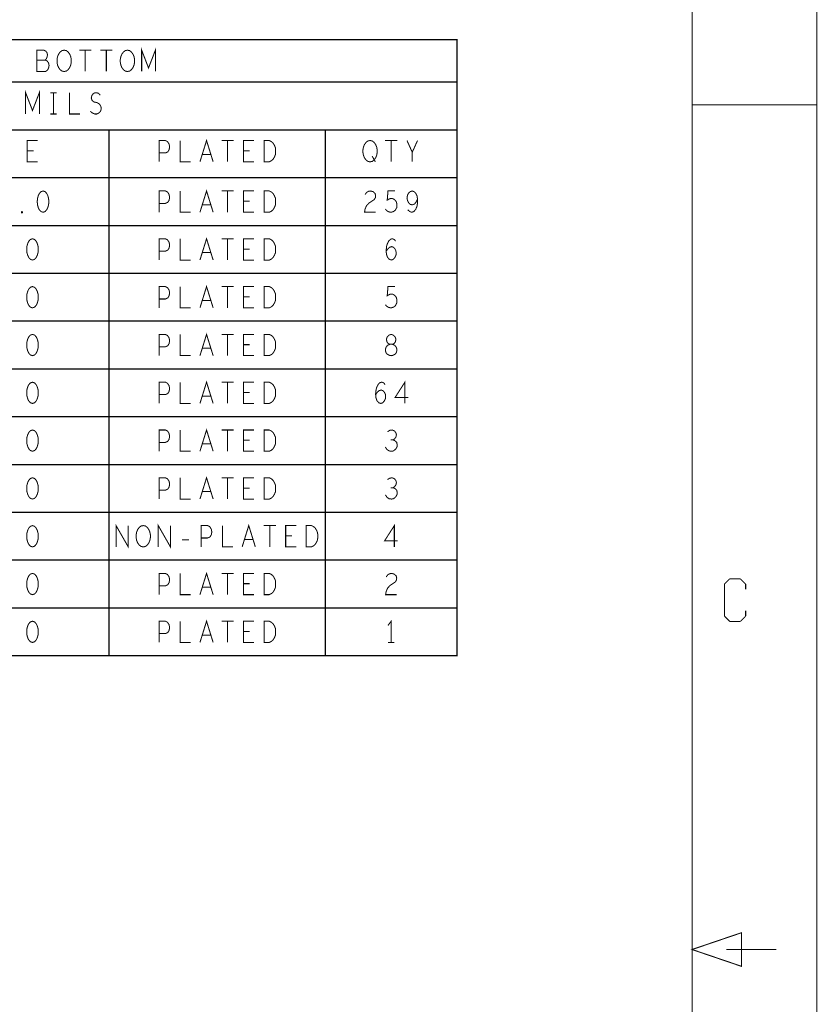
# Model space of a CAD drawing. Extents: x -16.7 to 17.3, y -13.5 to 8.5.
# Tile 36 of 37: x 12.6 to 17.3, y -2.8 to 3. Entities that reach past the tile are written whole.
import ezdxf

# ---------------------------------------------------------------- set-up
doc = ezdxf.new("R2010")
doc.units = 0
doc.layers.add('FAB_ART', color=2, linetype='CONTINUOUS')

msp = doc.modelspace()

# ---------------------------------------------------------------- linework, layer by layer
at = {"layer": 'FAB_ART'}
for points, const_width in [([(-16.6865, -13.509), (17.3135, -13.509), (17.3135, 8.491), (-16.6865, 8.491), (-16.6865, -13.509)], 0.006), ([(-16.1835, -13.009), (16.5805, -13.009), (16.5805, 8.058), (-16.1835, 8.058), (-16.1835, -13.009)], 0.006), ([(8.4725, -0.748), (8.4725, 2.874), (15.1995, 2.874), (15.1995, -0.748), (8.4725, -0.748)], 0.008), ([(12.7784, 2.75317), (12.7846, 2.75942), (12.78925, 2.76983), (12.79235, 2.78442), (12.78925, 2.79692), (12.78305, 2.80525), (12.7722, 2.8115), (12.73035, 2.8115), (12.73035, 2.6865), (12.7815, 2.6865), (12.79235, 2.69483), (12.79855, 2.70733), (12.80165, 2.72192), (12.79855, 2.7365), (12.78925, 2.749), (12.7784, 2.75317), (12.73035, 2.75317)], 0.006), ([(12.89, 2.6865), (12.8776, 2.68858), (12.86675, 2.69691), (12.85745, 2.70942), (12.85125, 2.724), (12.84815, 2.74067), (12.84815, 2.75733), (12.85125, 2.774), (12.85745, 2.78858), (12.86675, 2.80108), (12.8776, 2.80942), (12.89, 2.8115), (12.9024, 2.80942), (12.91325, 2.80108), (12.92255, 2.78858), (12.92875, 2.774), (12.93185, 2.75733), (12.93185, 2.74067), (12.92875, 2.724), (12.92255, 2.70942), (12.91325, 2.69691), (12.9024, 2.68858), (12.89, 2.6865)], 0.006), ([(12.97835, 2.8115), (13.04965, 2.8115)], 0.006), ([(13.014, 2.8115), (13.014, 2.6865)], 0.006), ([(13.10235, 2.8115), (13.17365, 2.8115)], 0.006), ([(13.138, 2.8115), (13.138, 2.6865)], 0.006), ([(13.262, 2.6865), (13.2496, 2.68858), (13.23875, 2.69691), (13.22945, 2.70942), (13.22325, 2.724), (13.22015, 2.74067), (13.22015, 2.75733), (13.22325, 2.774), (13.22945, 2.78858), (13.23875, 2.80108), (13.2496, 2.80942), (13.262, 2.8115), (13.2744, 2.80942), (13.28525, 2.80108), (13.29455, 2.78858), (13.30075, 2.774), (13.30385, 2.75733), (13.30385, 2.74067), (13.30075, 2.724), (13.29455, 2.70942), (13.28525, 2.69691), (13.2744, 2.68858), (13.262, 2.6865)], 0.006), ([(13.3457, 2.6865), (13.3457, 2.8115), (13.386, 2.70733), (13.4263, 2.8115), (13.4263, 2.6865)], 0.006), ([(8.4725, 2.624), (15.1995, 2.624)], 0.008), ([(12.6637, 2.4365), (12.6637, 2.5615), (12.704, 2.45733), (12.7443, 2.5615), (12.7443, 2.4365)], 0.006), ([(12.8094, 2.5615), (12.8466, 2.5615)], 0.006), ([(12.828, 2.5615), (12.828, 2.4365)], 0.006), ([(12.921, 2.5615), (12.921, 2.4365), (12.983, 2.4365)], 0.006), ([(13.04345, 2.45316), (13.05585, 2.44275), (13.0698, 2.4365), (13.0822, 2.4365), (13.0946, 2.44275), (13.1039, 2.45316), (13.10855, 2.46775), (13.10545, 2.48233), (13.0977, 2.49483), (13.08375, 2.50317), (13.06515, 2.50733), (13.0543, 2.51567), (13.04965, 2.53025), (13.05275, 2.54483), (13.0605, 2.55525), (13.07135, 2.5615), (13.0822, 2.5615), (13.09305, 2.55733), (13.10235, 2.54692)], 0.006), ([(16.5805, 2.491), (17.3135, 2.491)], 0.006), ([(12.8094, 2.4365), (12.8466, 2.4365)], 0.006), ([(8.4725, 2.343), (15.1995, 2.343)], 0.008), ([(13.1535, 2.343), (13.1535, -0.748)], 0.008), ([(14.4245, 2.343), (14.4245, -0.748)], 0.008), ([(12.735, 2.1555), (12.673, 2.1555), (12.673, 2.2805), (12.735, 2.2805)], 0.006), ([(13.448, 2.1555), (13.448, 2.2805), (13.4852, 2.2805), (13.4976, 2.27425), (13.5069, 2.25967), (13.51, 2.243), (13.5069, 2.22633), (13.49915, 2.21383), (13.4852, 2.20758), (13.448, 2.20758)], 0.006), ([(13.572, 2.2805), (13.572, 2.1555), (13.634, 2.1555)], 0.006), ([(13.68825, 2.1555), (13.727, 2.2805), (13.76575, 2.1555)], 0.006), ([(13.81535, 2.2805), (13.88665, 2.2805)], 0.006), ([(13.851, 2.2805), (13.851, 2.1555)], 0.006), ([(14.006, 2.1555), (13.944, 2.1555), (13.944, 2.2805), (14.006, 2.2805)], 0.006), ([(14.0649, 2.1555), (14.0649, 2.2805), (14.0959, 2.2805), (14.1083, 2.27425), (14.1176, 2.26592), (14.12535, 2.25342), (14.13155, 2.23883), (14.1331, 2.218), (14.13155, 2.19717), (14.12535, 2.18258), (14.1176, 2.17008), (14.1083, 2.16175), (14.0959, 2.1555), (14.0649, 2.1555)], 0.006), ([(14.688, 2.1555), (14.6756, 2.15758), (14.66475, 2.16591), (14.65545, 2.17842), (14.64925, 2.193), (14.64615, 2.20967), (14.64615, 2.22633), (14.64925, 2.243), (14.65545, 2.25758), (14.66475, 2.27008), (14.6756, 2.27842), (14.688, 2.2805), (14.7004, 2.27842), (14.71125, 2.27008), (14.72055, 2.25758), (14.72675, 2.243), (14.72985, 2.22633), (14.72985, 2.20967), (14.72675, 2.193), (14.72055, 2.17842), (14.71125, 2.16591), (14.7004, 2.15758), (14.688, 2.1555)], 0.006), ([(14.77635, 2.2805), (14.84765, 2.2805)], 0.006), ([(14.812, 2.2805), (14.812, 2.1555)], 0.006), ([(14.936, 2.1555), (14.936, 2.21175), (14.905, 2.2805)], 0.006), ([(14.967, 2.2805), (14.936, 2.21175)], 0.006), ([(12.7102, 2.22008), (12.673, 2.22008)], 0.006), ([(13.7518, 2.19925), (13.7022, 2.19925)], 0.006), ([(13.9812, 2.22008), (13.944, 2.22008)], 0.006), ([(14.7004, 2.18883), (14.719, 2.1555)], 0.006), ([(8.4725, 2.062), (15.1995, 2.062)], 0.008), ([(12.766, 1.984), (12.7536, 1.97983), (12.7443, 1.96942), (12.7381, 1.95692), (12.73345, 1.94025), (12.7319, 1.9215), (12.73345, 1.90275), (12.7381, 1.88608), (12.7443, 1.87358), (12.7536, 1.86317), (12.766, 1.859), (12.7784, 1.86317), (12.7877, 1.87358), (12.7939, 1.88608), (12.79855, 1.90275), (12.8001, 1.9215), (12.79855, 1.94025), (12.7939, 1.95692), (12.7877, 1.96942), (12.7784, 1.97983), (12.766, 1.984)], 0.006), ([(13.448, 1.859), (13.448, 1.984), (13.4852, 1.984), (13.4976, 1.97775), (13.5069, 1.96317), (13.51, 1.9465), (13.5069, 1.92983), (13.49915, 1.91733), (13.4852, 1.91108), (13.448, 1.91108)], 0.006), ([(13.572, 1.984), (13.572, 1.859), (13.634, 1.859)], 0.006), ([(13.68825, 1.859), (13.727, 1.984), (13.76575, 1.859)], 0.006), ([(13.81535, 1.984), (13.88665, 1.984)], 0.006), ([(13.851, 1.984), (13.851, 1.859)], 0.006), ([(14.006, 1.859), (13.944, 1.859), (13.944, 1.984), (14.006, 1.984)], 0.006), ([(14.0649, 1.859), (14.0649, 1.984), (14.0959, 1.984), (14.1083, 1.97775), (14.1176, 1.96942), (14.12535, 1.95692), (14.13155, 1.94233), (14.1331, 1.9215), (14.13155, 1.90067), (14.12535, 1.88608), (14.1176, 1.87358), (14.1083, 1.86525), (14.0959, 1.859), (14.0649, 1.859)], 0.006), ([(14.65855, 1.96317), (14.66785, 1.97566), (14.6787, 1.98192), (14.6911, 1.984), (14.7066, 1.97983), (14.71745, 1.96942), (14.72055, 1.95692), (14.719, 1.94441), (14.7128, 1.934), (14.6818, 1.91317), (14.66785, 1.89858), (14.65855, 1.87775), (14.65545, 1.859), (14.72055, 1.859)], 0.006), ([(14.7779, 1.87775), (14.7872, 1.86733), (14.79805, 1.86108), (14.812, 1.859), (14.82595, 1.86317), (14.8368, 1.8715), (14.84455, 1.88608), (14.8461, 1.90275), (14.843, 1.91942), (14.83525, 1.92983), (14.8244, 1.93817), (14.81355, 1.94025), (14.8027, 1.93817), (14.78875, 1.92983), (14.7934, 1.984), (14.83525, 1.984)], 0.006), ([(14.90965, 1.87358), (14.9205, 1.86317), (14.9329, 1.859), (14.9453, 1.86317), (14.95615, 1.87566), (14.9639, 1.89442), (14.967, 1.91317), (14.967, 1.93608), (14.9639, 1.95483), (14.95615, 1.9715), (14.94685, 1.97983), (14.936, 1.984), (14.9236, 1.97983), (14.9143, 1.9715), (14.9081, 1.959), (14.905, 1.94233), (14.9081, 1.92775), (14.91585, 1.91317), (14.92515, 1.90483), (14.936, 1.90275), (14.9484, 1.90691), (14.9577, 1.91733), (14.967, 1.93608)], 0.006), ([(13.9812, 1.92358), (13.944, 1.92358)], 0.006), ([(12.642, 1.85483), (12.6389, 1.85692), (12.6389, 1.86108), (12.642, 1.86317), (12.6451, 1.86108), (12.6451, 1.85692), (12.642, 1.85483)], 0.006), ([(13.7518, 1.90275), (13.7022, 1.90275)], 0.006), ([(8.4725, 1.781), (15.1995, 1.781)], 0.008), ([(12.704, 1.703), (12.6916, 1.69883), (12.6823, 1.68842), (12.6761, 1.67592), (12.67145, 1.65925), (12.6699, 1.6405), (12.67145, 1.62175), (12.6761, 1.60508), (12.6823, 1.59258), (12.6916, 1.58217), (12.704, 1.578), (12.7164, 1.58217), (12.7257, 1.59258), (12.7319, 1.60508), (12.73655, 1.62175), (12.7381, 1.6405), (12.73655, 1.65925), (12.7319, 1.67592), (12.7257, 1.68842), (12.7164, 1.69883), (12.704, 1.703)], 0.006), ([(13.448, 1.578), (13.448, 1.703), (13.4852, 1.703), (13.4976, 1.69675), (13.5069, 1.68217), (13.51, 1.6655), (13.5069, 1.64883), (13.49915, 1.63633), (13.4852, 1.63008), (13.448, 1.63008)], 0.006), ([(13.572, 1.703), (13.572, 1.578), (13.634, 1.578)], 0.006), ([(13.68825, 1.578), (13.727, 1.703), (13.76575, 1.578)], 0.006), ([(13.81535, 1.703), (13.88665, 1.703)], 0.006), ([(13.851, 1.703), (13.851, 1.578)], 0.006), ([(14.006, 1.578), (13.944, 1.578), (13.944, 1.703), (14.006, 1.703)], 0.006), ([(14.0649, 1.578), (14.0649, 1.703), (14.0959, 1.703), (14.1083, 1.69675), (14.1176, 1.68842), (14.12535, 1.67592), (14.13155, 1.66133), (14.1331, 1.6405), (14.13155, 1.61967), (14.12535, 1.60508), (14.1176, 1.59258), (14.1083, 1.58425), (14.0959, 1.578), (14.0649, 1.578)], 0.006), ([(14.78255, 1.63008), (14.7934, 1.64467), (14.8027, 1.653), (14.8151, 1.65717), (14.82595, 1.653), (14.8337, 1.64467), (14.8399, 1.63217), (14.84145, 1.61758), (14.8399, 1.60508), (14.8337, 1.59258), (14.8244, 1.58217), (14.81355, 1.578), (14.80115, 1.58217), (14.7903, 1.59466), (14.7841, 1.61342), (14.78255, 1.63425), (14.78565, 1.66133), (14.7903, 1.67592), (14.79805, 1.6905), (14.8089, 1.70092), (14.81975, 1.703), (14.8306, 1.69883), (14.83835, 1.68842)], 0.006), ([(13.7518, 1.62175), (13.7022, 1.62175)], 0.006), ([(13.9812, 1.64258), (13.944, 1.64258)], 0.006), ([(8.4725, 1.5), (15.1995, 1.5)], 0.008), ([(12.704, 1.422), (12.6916, 1.41783), (12.6823, 1.40742), (12.6761, 1.39492), (12.67145, 1.37825), (12.6699, 1.3595), (12.67145, 1.34075), (12.6761, 1.32408), (12.6823, 1.31158), (12.6916, 1.30117), (12.704, 1.297), (12.7164, 1.30117), (12.7257, 1.31158), (12.7319, 1.32408), (12.73655, 1.34075), (12.7381, 1.3595), (12.73655, 1.37825), (12.7319, 1.39492), (12.7257, 1.40742), (12.7164, 1.41783), (12.704, 1.422)], 0.006), ([(13.448, 1.297), (13.448, 1.422), (13.4852, 1.422), (13.4976, 1.41575), (13.5069, 1.40117), (13.51, 1.3845), (13.5069, 1.36783), (13.49915, 1.35533), (13.4852, 1.34908), (13.448, 1.34908)], 0.006), ([(13.572, 1.422), (13.572, 1.297), (13.634, 1.297)], 0.006), ([(13.68825, 1.297), (13.727, 1.422), (13.76575, 1.297)], 0.006), ([(13.81535, 1.422), (13.88665, 1.422)], 0.006), ([(13.851, 1.422), (13.851, 1.297)], 0.006), ([(14.006, 1.297), (13.944, 1.297), (13.944, 1.422), (14.006, 1.422)], 0.006), ([(14.0649, 1.297), (14.0649, 1.422), (14.0959, 1.422), (14.1083, 1.41575), (14.1176, 1.40742), (14.12535, 1.39492), (14.13155, 1.38033), (14.1331, 1.3595), (14.13155, 1.33867), (14.12535, 1.32408), (14.1176, 1.31158), (14.1083, 1.30325), (14.0959, 1.297), (14.0649, 1.297)], 0.006), ([(14.7779, 1.31575), (14.7872, 1.30533), (14.79805, 1.29908), (14.812, 1.297), (14.82595, 1.30117), (14.8368, 1.3095), (14.84455, 1.32408), (14.8461, 1.34075), (14.843, 1.35742), (14.83525, 1.36783), (14.8244, 1.37617), (14.81355, 1.37825), (14.8027, 1.37617), (14.78875, 1.36783), (14.7934, 1.422), (14.83525, 1.422)], 0.006), ([(13.7518, 1.34075), (13.7022, 1.34075)], 0.006), ([(13.9812, 1.36158), (13.944, 1.36158)], 0.006), ([(8.4725, 1.219), (15.1995, 1.219)], 0.008), ([(12.704, 1.141), (12.6916, 1.13683), (12.6823, 1.12642), (12.6761, 1.11392), (12.67145, 1.09725), (12.6699, 1.0785), (12.67145, 1.05975), (12.6761, 1.04308), (12.6823, 1.03058), (12.6916, 1.02017), (12.704, 1.016), (12.7164, 1.02017), (12.7257, 1.03058), (12.7319, 1.04308), (12.73655, 1.05975), (12.7381, 1.0785), (12.73655, 1.09725), (12.7319, 1.11392), (12.7257, 1.12642), (12.7164, 1.13683), (12.704, 1.141)], 0.006), ([(13.448, 1.016), (13.448, 1.141), (13.4852, 1.141), (13.4976, 1.13475), (13.5069, 1.12017), (13.51, 1.1035), (13.5069, 1.08683), (13.49915, 1.07433), (13.4852, 1.06808), (13.448, 1.06808)], 0.006), ([(13.572, 1.141), (13.572, 1.016), (13.634, 1.016)], 0.006), ([(13.68825, 1.016), (13.727, 1.141), (13.76575, 1.016)], 0.006), ([(13.81535, 1.141), (13.88665, 1.141)], 0.006), ([(13.851, 1.141), (13.851, 1.016)], 0.006), ([(14.006, 1.016), (13.944, 1.016), (13.944, 1.141), (14.006, 1.141)], 0.006), ([(14.0649, 1.016), (14.0649, 1.141), (14.0959, 1.141), (14.1083, 1.13475), (14.1176, 1.12642), (14.12535, 1.11392), (14.13155, 1.09933), (14.1331, 1.0785), (14.13155, 1.05767), (14.12535, 1.04308), (14.1176, 1.03058), (14.1083, 1.02225), (14.0959, 1.016), (14.0649, 1.016)], 0.006), ([(14.812, 1.016), (14.82285, 1.01808), (14.83525, 1.02433), (14.843, 1.03475), (14.8461, 1.04933), (14.843, 1.06391), (14.8337, 1.07642), (14.81975, 1.08267), (14.80425, 1.08267), (14.79495, 1.08683), (14.7872, 1.09725), (14.7841, 1.11183), (14.78875, 1.12642), (14.7996, 1.13683), (14.812, 1.141), (14.8244, 1.13683), (14.83525, 1.12642), (14.8399, 1.11183), (14.8368, 1.09725), (14.82905, 1.08683), (14.81975, 1.08267), (14.80425, 1.08267), (14.7903, 1.07642), (14.781, 1.06391), (14.7779, 1.04933), (14.781, 1.03475), (14.78875, 1.02433), (14.80115, 1.01808), (14.812, 1.016)], 0.006), ([(13.7518, 1.05975), (13.7022, 1.05975)], 0.006), ([(13.9812, 1.08058), (13.944, 1.08058)], 0.006), ([(8.4725, 0.938), (15.1995, 0.938)], 0.008), ([(13.68825, 0.735), (13.727, 0.86), (13.76575, 0.735)], 0.006), ([(14.8926, 0.735), (14.8926, 0.86), (14.83525, 0.77042), (14.91275, 0.77042)], 0.006), ([(12.704, 0.86), (12.6916, 0.85583), (12.6823, 0.84542), (12.6761, 0.83292), (12.67145, 0.81625), (12.6699, 0.7975), (12.67145, 0.77875), (12.6761, 0.76208), (12.6823, 0.74958), (12.6916, 0.73917), (12.704, 0.735), (12.7164, 0.73917), (12.7257, 0.74958), (12.7319, 0.76208), (12.73655, 0.77875), (12.7381, 0.7975), (12.73655, 0.81625), (12.7319, 0.83292), (12.7257, 0.84542), (12.7164, 0.85583), (12.704, 0.86)], 0.006), ([(13.448, 0.735), (13.448, 0.86), (13.4852, 0.86), (13.4976, 0.85375), (13.5069, 0.83917), (13.51, 0.8225), (13.5069, 0.80583), (13.49915, 0.79333), (13.4852, 0.78708), (13.448, 0.78708)], 0.006), ([(13.572, 0.86), (13.572, 0.735), (13.634, 0.735)], 0.006), ([(13.81535, 0.86), (13.88665, 0.86)], 0.006), ([(13.851, 0.86), (13.851, 0.735)], 0.006), ([(14.006, 0.735), (13.944, 0.735), (13.944, 0.86), (14.006, 0.86)], 0.006), ([(14.0649, 0.735), (14.0649, 0.86), (14.0959, 0.86), (14.1083, 0.85375), (14.1176, 0.84542), (14.12535, 0.83292), (14.13155, 0.81833), (14.1331, 0.7975), (14.13155, 0.77667), (14.12535, 0.76208), (14.1176, 0.74958), (14.1083, 0.74125), (14.0959, 0.735), (14.0649, 0.735)], 0.006), ([(14.72055, 0.78708), (14.7314, 0.80167), (14.7407, 0.81), (14.7531, 0.81417), (14.76395, 0.81), (14.7717, 0.80167), (14.7779, 0.78917), (14.77945, 0.77458), (14.7779, 0.76208), (14.7717, 0.74958), (14.7624, 0.73917), (14.75155, 0.735), (14.73915, 0.73917), (14.7283, 0.75166), (14.7221, 0.77042), (14.72055, 0.79125), (14.72365, 0.81833), (14.7283, 0.83292), (14.73605, 0.8475), (14.7469, 0.85792), (14.75775, 0.86), (14.7686, 0.85583), (14.77635, 0.84542)], 0.006), ([(13.7518, 0.77875), (13.7022, 0.77875)], 0.006), ([(13.9812, 0.79958), (13.944, 0.79958)], 0.006), ([(8.4725, 0.657), (15.1995, 0.657)], 0.008), ([(12.704, 0.579), (12.6916, 0.57483), (12.6823, 0.56442), (12.6761, 0.55192), (12.67145, 0.53525), (12.6699, 0.5165), (12.67145, 0.49775), (12.6761, 0.48108), (12.6823, 0.46858), (12.6916, 0.45817), (12.704, 0.454), (12.7164, 0.45817), (12.7257, 0.46858), (12.7319, 0.48108), (12.73655, 0.49775), (12.7381, 0.5165), (12.73655, 0.53525), (12.7319, 0.55192), (12.7257, 0.56442), (12.7164, 0.57483), (12.704, 0.579)], 0.006), ([(13.448, 0.454), (13.448, 0.579), (13.4852, 0.579), (13.4976, 0.57275), (13.5069, 0.55817), (13.51, 0.5415), (13.5069, 0.52483), (13.49915, 0.51233), (13.4852, 0.50608), (13.448, 0.50608)], 0.006), ([(13.572, 0.579), (13.572, 0.454), (13.634, 0.454)], 0.006), ([(13.68825, 0.454), (13.727, 0.579), (13.76575, 0.454)], 0.006), ([(13.81535, 0.579), (13.88665, 0.579)], 0.006), ([(13.851, 0.579), (13.851, 0.454)], 0.006), ([(14.006, 0.454), (13.944, 0.454), (13.944, 0.579), (14.006, 0.579)], 0.006), ([(14.0649, 0.454), (14.0649, 0.579), (14.0959, 0.579), (14.1083, 0.57275), (14.1176, 0.56442), (14.12535, 0.55192), (14.13155, 0.53733), (14.1331, 0.5165), (14.13155, 0.49567), (14.12535, 0.48108), (14.1176, 0.46858), (14.1083, 0.46025), (14.0959, 0.454), (14.0649, 0.454)], 0.006), ([(14.82285, 0.52067), (14.83215, 0.52692), (14.8399, 0.53733), (14.843, 0.54983), (14.8399, 0.56233), (14.83215, 0.57275), (14.8182, 0.579), (14.80425, 0.57692), (14.7903, 0.56858)], 0.006), ([(13.9812, 0.51858), (13.944, 0.51858)], 0.006), ([(14.7779, 0.479), (14.7872, 0.46441), (14.7996, 0.45608), (14.81355, 0.454), (14.82595, 0.45608), (14.83835, 0.4665), (14.8461, 0.479), (14.84765, 0.4915), (14.84455, 0.50608), (14.8337, 0.5165), (14.82285, 0.52067), (14.8089, 0.52067)], 0.006), ([(13.7518, 0.49775), (13.7022, 0.49775)], 0.006), ([(8.4725, 0.376), (15.1995, 0.376)], 0.008), ([(12.704, 0.298), (12.6916, 0.29383), (12.6823, 0.28342), (12.6761, 0.27092), (12.67145, 0.25425), (12.6699, 0.2355), (12.67145, 0.21675), (12.6761, 0.20008), (12.6823, 0.18758), (12.6916, 0.17717), (12.704, 0.173), (12.7164, 0.17717), (12.7257, 0.18758), (12.7319, 0.20008), (12.73655, 0.21675), (12.7381, 0.2355), (12.73655, 0.25425), (12.7319, 0.27092), (12.7257, 0.28342), (12.7164, 0.29383), (12.704, 0.298)], 0.006), ([(13.448, 0.173), (13.448, 0.298), (13.4852, 0.298), (13.4976, 0.29175), (13.5069, 0.27717), (13.51, 0.2605), (13.5069, 0.24383), (13.49915, 0.23133), (13.4852, 0.22508), (13.448, 0.22508)], 0.006), ([(13.572, 0.298), (13.572, 0.173), (13.634, 0.173)], 0.006), ([(13.68825, 0.173), (13.727, 0.298), (13.76575, 0.173)], 0.006), ([(13.81535, 0.298), (13.88665, 0.298)], 0.006), ([(13.851, 0.298), (13.851, 0.173)], 0.006), ([(14.006, 0.173), (13.944, 0.173), (13.944, 0.298), (14.006, 0.298)], 0.006), ([(14.0649, 0.173), (14.0649, 0.298), (14.0959, 0.298), (14.1083, 0.29175), (14.1176, 0.28342), (14.12535, 0.27092), (14.13155, 0.25633), (14.1331, 0.2355), (14.13155, 0.21467), (14.12535, 0.20008), (14.1176, 0.18758), (14.1083, 0.17925), (14.0959, 0.173), (14.0649, 0.173)], 0.006), ([(14.82285, 0.23967), (14.83215, 0.24592), (14.8399, 0.25633), (14.843, 0.26883), (14.8399, 0.28133), (14.83215, 0.29175), (14.8182, 0.298), (14.80425, 0.29592), (14.7903, 0.28758)], 0.006), ([(13.9812, 0.23758), (13.944, 0.23758)], 0.006), ([(14.7779, 0.198), (14.7872, 0.18341), (14.7996, 0.17508), (14.81355, 0.173), (14.82595, 0.17508), (14.83835, 0.1855), (14.8461, 0.198), (14.84765, 0.2105), (14.84455, 0.22508), (14.8337, 0.2355), (14.82285, 0.23967), (14.8089, 0.23967)], 0.006), ([(13.7518, 0.21675), (13.7022, 0.21675)], 0.006), ([(8.4725, 0.095), (15.1995, 0.095)], 0.008), ([(12.704, 0.017), (12.6916, 0.01283), (12.6823, 0.00242), (12.6761, -0.01008), (12.67145, -0.02675), (12.6699, -0.0455), (12.67145, -0.06425), (12.6761, -0.08092), (12.6823, -0.09342), (12.6916, -0.10383), (12.704, -0.108), (12.7164, -0.10383), (12.7257, -0.09342), (12.7319, -0.08092), (12.73655, -0.06425), (12.7381, -0.0455), (12.73655, -0.02675), (12.7319, -0.01008), (12.7257, 0.00242), (12.7164, 0.01283), (12.704, 0.017)], 0.006), ([(13.19535, -0.108), (13.19535, 0.017), (13.26665, -0.108), (13.26665, 0.017)], 0.006), ([(13.355, -0.108), (13.3426, -0.10592), (13.33175, -0.09759), (13.32245, -0.08508), (13.31625, -0.0705), (13.31315, -0.05383), (13.31315, -0.03717), (13.31625, -0.0205), (13.32245, -0.00592), (13.33175, 0.00658), (13.3426, 0.01492), (13.355, 0.017), (13.3674, 0.01492), (13.37825, 0.00658), (13.38755, -0.00592), (13.39375, -0.0205), (13.39685, -0.03717), (13.39685, -0.05383), (13.39375, -0.0705), (13.38755, -0.08508), (13.37825, -0.09759), (13.3674, -0.10592), (13.355, -0.108)], 0.006), ([(13.44335, -0.108), (13.44335, 0.017), (13.51465, -0.108), (13.51465, 0.017)], 0.006), ([(13.696, -0.108), (13.696, 0.017), (13.7332, 0.017), (13.7456, 0.01075), (13.7549, -0.00383), (13.758, -0.0205), (13.7549, -0.03717), (13.74715, -0.04967), (13.7332, -0.05592), (13.696, -0.05592)], 0.006), ([(13.82, 0.017), (13.82, -0.108), (13.882, -0.108)], 0.006), ([(13.93625, -0.108), (13.975, 0.017), (14.01375, -0.108)], 0.006), ([(14.06335, 0.017), (14.13465, 0.017)], 0.006), ([(14.099, 0.017), (14.099, -0.108)], 0.006), ([(14.254, -0.108), (14.192, -0.108), (14.192, 0.017), (14.254, 0.017)], 0.006), ([(14.3129, -0.108), (14.3129, 0.017), (14.3439, 0.017), (14.3563, 0.01075), (14.3656, 0.00242), (14.37335, -0.01008), (14.37955, -0.02467), (14.3811, -0.0455), (14.37955, -0.06633), (14.37335, -0.08092), (14.3656, -0.09342), (14.3563, -0.10175), (14.3439, -0.108), (14.3129, -0.108)], 0.006), ([(14.8306, -0.108), (14.8306, 0.017), (14.77325, -0.07258), (14.85075, -0.07258)], 0.006), ([(14.2292, -0.04342), (14.192, -0.04342)], 0.006), ([(13.58285, -0.06633), (13.62315, -0.06633)], 0.006), ([(13.9998, -0.06425), (13.9502, -0.06425)], 0.006), ([(8.4725, -0.186), (15.1995, -0.186)], 0.008), ([(12.704, -0.264), (12.6916, -0.26817), (12.6823, -0.27858), (12.6761, -0.29108), (12.67145, -0.30775), (12.6699, -0.3265), (12.67145, -0.34525), (12.6761, -0.36192), (12.6823, -0.37442), (12.6916, -0.38483), (12.704, -0.389), (12.7164, -0.38483), (12.7257, -0.37442), (12.7319, -0.36192), (12.73655, -0.34525), (12.7381, -0.3265), (12.73655, -0.30775), (12.7319, -0.29108), (12.7257, -0.27858), (12.7164, -0.26817), (12.704, -0.264)], 0.006), ([(13.448, -0.389), (13.448, -0.264), (13.4852, -0.264), (13.4976, -0.27025), (13.5069, -0.28483), (13.51, -0.3015), (13.5069, -0.31817), (13.49915, -0.33067), (13.4852, -0.33692), (13.448, -0.33692)], 0.006), ([(13.572, -0.264), (13.572, -0.389), (13.634, -0.389)], 0.006), ([(13.68825, -0.389), (13.727, -0.264), (13.76575, -0.389)], 0.006), ([(13.81535, -0.264), (13.88665, -0.264)], 0.006), ([(13.851, -0.264), (13.851, -0.389)], 0.006), ([(14.006, -0.389), (13.944, -0.389), (13.944, -0.264), (14.006, -0.264)], 0.006), ([(14.0649, -0.389), (14.0649, -0.264), (14.0959, -0.264), (14.1083, -0.27025), (14.1176, -0.27858), (14.12535, -0.29108), (14.13155, -0.30567), (14.1331, -0.3265), (14.13155, -0.34733), (14.12535, -0.36192), (14.1176, -0.37442), (14.1083, -0.38275), (14.0959, -0.389), (14.0649, -0.389)], 0.006), ([(14.78255, -0.28483), (14.79185, -0.27234), (14.8027, -0.26608), (14.8151, -0.264), (14.8306, -0.26817), (14.84145, -0.27858), (14.84455, -0.29108), (14.843, -0.30359), (14.8368, -0.314), (14.8058, -0.33483), (14.79185, -0.34942), (14.78255, -0.37025), (14.77945, -0.389), (14.84455, -0.389)], 0.006), ([(13.7518, -0.34525), (13.7022, -0.34525)], 0.006), ([(13.9812, -0.32442), (13.944, -0.32442)], 0.006), ([(16.8015, -0.296), (16.7705, -0.327)], 0.006), ([(16.7705, -0.327), (16.7705, -0.515)], 0.006), ([(16.8645, -0.296), (16.8015, -0.296)], 0.006), ([(16.8955, -0.327), (16.8645, -0.296)], 0.006), ([(16.8955, -0.358), (16.8955, -0.327)], 0.006), ([(8.4725, -0.467), (15.1995, -0.467)], 0.008), ([(16.7705, -0.515), (16.8015, -0.546)], 0.006), ([(16.8645, -0.546), (16.8955, -0.515)], 0.006), ([(16.8955, -0.515), (16.8955, -0.483)], 0.006), ([(12.704, -0.545), (12.6916, -0.54917), (12.6823, -0.55958), (12.6761, -0.57208), (12.67145, -0.58875), (12.6699, -0.6075), (12.67145, -0.62625), (12.6761, -0.64292), (12.6823, -0.65542), (12.6916, -0.66583), (12.704, -0.67), (12.7164, -0.66583), (12.7257, -0.65542), (12.7319, -0.64292), (12.73655, -0.62625), (12.7381, -0.6075), (12.73655, -0.58875), (12.7319, -0.57208), (12.7257, -0.55958), (12.7164, -0.54917), (12.704, -0.545)], 0.006), ([(13.448, -0.67), (13.448, -0.545), (13.4852, -0.545), (13.4976, -0.55125), (13.5069, -0.56583), (13.51, -0.5825), (13.5069, -0.59917), (13.49915, -0.61167), (13.4852, -0.61792), (13.448, -0.61792)], 0.006), ([(13.572, -0.545), (13.572, -0.67), (13.634, -0.67)], 0.006), ([(13.68825, -0.67), (13.727, -0.545), (13.76575, -0.67)], 0.006), ([(13.81535, -0.545), (13.88665, -0.545)], 0.006), ([(13.851, -0.545), (13.851, -0.67)], 0.006), ([(14.006, -0.67), (13.944, -0.67), (13.944, -0.545), (14.006, -0.545)], 0.006), ([(14.0649, -0.67), (14.0649, -0.545), (14.0959, -0.545), (14.1083, -0.55125), (14.1176, -0.55958), (14.12535, -0.57208), (14.13155, -0.58667), (14.1331, -0.6075), (14.13155, -0.62833), (14.12535, -0.64292), (14.1176, -0.65542), (14.1083, -0.66375), (14.0959, -0.67), (14.0649, -0.67)], 0.006), ([(14.812, -0.67), (14.812, -0.545), (14.7934, -0.57)], 0.006), ([(16.8015, -0.546), (16.8645, -0.546)], 0.006), ([(13.7518, -0.62625), (13.7022, -0.62625)], 0.006), ([(13.9812, -0.60542), (13.944, -0.60542)], 0.006), ([(14.7934, -0.67), (14.8306, -0.67)], 0.006), ([(16.8715, -2.574), (16.5805, -2.475), (16.8715, -2.376), (16.8715, -2.574)], 0.006), ([(16.8715, -2.574), (16.8715, -2.376), (16.5805, -2.475), (16.8715, -2.574)], 0.006), ([(16.7825, -2.474), (17.0765, -2.474)], 0.006)]:
    msp.add_lwpolyline(points, dxfattribs=dict(at, const_width=const_width))

doc.saveas('drawing.dxf')
